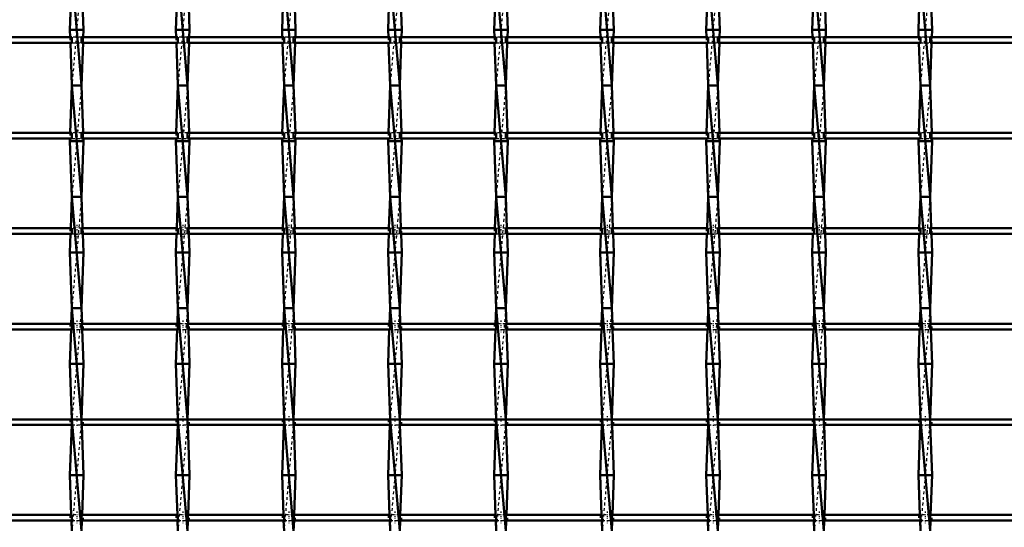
# Model space of a CAD drawing. Header units: millimetres. Extents: x -930 to 585, y -500 to 916.
# Tile 14 of 25: x -173 to 181, y -141 to 42. Entities that reach past the tile are written whole.
import ezdxf

# ---------------------------------------------------------------- set-up
doc = ezdxf.new("R2010")
doc.units = ezdxf.units.MM
doc.linetypes.add('Center', pattern=[1.5, 0.45, -0.5, 0.05, -0.5])
doc.linetypes.add('Dashed', pattern=[2, 1, -1])
for name, color, linetype, lineweight in [('2d ConnectionPoints', 7, 'Continuous', 50), ('AM_0', 7, 'Continuous', 50), ('AM_7', 7, 'Center', 25), ('AM_9', 6, 'Dashed', 25)]:
    doc.layers.add(name, color=color, linetype=linetype, lineweight=lineweight)

# ---------------------------------------------------------------- blocks, each defined once
blk = doc.blocks.new('13_857agc0b6nd892vsafomqtzrg________0_in_LSSP23034382111100100035010_4')
at = {"layer": 'AM_0'}
for p, q in [((-154.13, 58), (-154.85, 38)), ((-154.13, 58), (-150.67, 18)), ((-150.67, 58), (-149.95, 38)), ((-154.85, 38), (-154.75, 35.33)), ((-149.95, 38), (-154.85, 38)), ((-149.95, 38), (-150.05, 35.33)), ((-154.68, 33.33), (-154.13, 18)), ((-150.12, 33.33), (-150.67, 18)), ((-154.13, 18), (-154.74, 1)), ((-154.13, 18), (-150.67, -22)), ((-150.67, 18), (-154.13, 18)), ((-150.67, 18), (-150.06, 1)), ((-154.81, -1), (-154.85, -2)), ((-149.95, -2), (-154.85, -2)), ((-154.85, -2), (-154.13, -22)), ((-149.95, -2), (-150.67, -22)), ((-149.99, -1), (-149.95, -2)), ((-154.13, -22), (-154.54, -33.33)), ((-154.13, -22), (-150.67, -62)), ((-150.67, -22), (-154.13, -22)), ((-150.67, -22), (-150.26, -33.33)), ((-154.61, -35.33), (-154.85, -42)), ((-150.19, -35.33), (-149.95, -42)), ((-154.85, -42), (-154.13, -62)), ((-149.95, -42), (-154.85, -42)), ((-149.95, -42), (-150.67, -62)), ((-154.13, -62), (-154.34, -67.66)), ((-154.13, -62), (-150.67, -102)), ((-150.67, -62), (-154.13, -62)), ((-150.67, -62), (-150.46, -67.66)), ((-154.41, -69.66), (-154.85, -82)), ((-150.39, -69.66), (-149.95, -82)), ((-149.95, -82), (-154.85, -82)), ((-154.85, -82), (-154.13, -102)), ((-149.95, -82), (-150.67, -101.99)), ((-154.13, -102), (-150.67, -142)), ((-150.67, -102), (-154.13, -102)), ((-154.2, -103.99), (-154.85, -122)), ((-150.6, -103.99), (-149.95, -122)), ((-154.85, -122), (-154.34, -136.32)), ((-149.95, -122), (-154.85, -122)), ((-149.95, -122), (-150.46, -136.32)), ((-154.26, -138.32), (-154.13, -142)), ((-150.54, -138.32), (-150.67, -142))]:
    blk.add_line(p, q, dxfattribs=at)
at = {"layer": 'AM_9'}
for p, q in [((-150.67, 58), (-154.13, 18)), ((-154.75, 35.33), (-154.68, 33.33)), ((-150.05, 35.33), (-150.12, 33.33)), ((-150.67, 18), (-154.13, -22)), ((-154.74, 1), (-154.81, -1)), ((-150.06, 1), (-149.99, -1)), ((-150.67, -22), (-154.13, -62)), ((-154.54, -33.33), (-154.61, -35.33)), ((-150.26, -33.33), (-150.19, -35.33)), ((-150.67, -62), (-154.13, -102)), ((-154.34, -67.66), (-154.41, -69.66)), ((-150.46, -67.66), (-150.39, -69.66)), ((-154.13, -102), (-154.2, -103.99)), ((-150.67, -102), (-154.13, -142)), ((-150.67, -101.99), (-150.67, -102)), ((-150.67, -102), (-150.6, -103.99)), ((-154.34, -136.32), (-154.26, -138.32)), ((-150.46, -136.32), (-150.54, -138.32))]:
    blk.add_line(p, q, dxfattribs=at)
blk = doc.blocks.new('14_0fg84bdgc0c79ijuahu8h3j0r________0_in_LSSP23034382111100100035010_4')
at = {"layer": 'AM_0'}
for p, q in [((-116.03, 58), (-116.75, 38)), ((-116.03, 58), (-112.57, 18)), ((-112.57, 58), (-111.85, 38)), ((-116.75, 38), (-116.65, 35.33)), ((-111.85, 38), (-116.75, 38)), ((-111.85, 38), (-111.95, 35.33)), ((-116.58, 33.33), (-116.03, 18)), ((-112.02, 33.33), (-112.57, 18)), ((-116.03, 18), (-116.64, 1)), ((-116.03, 18), (-112.57, -22)), ((-112.57, 18), (-116.03, 18)), ((-112.57, 18), (-111.96, 1)), ((-116.71, -1), (-116.75, -2)), ((-111.85, -2), (-116.75, -2)), ((-116.75, -2), (-116.03, -22)), ((-111.85, -2), (-112.57, -22)), ((-111.89, -1), (-111.85, -2)), ((-116.03, -22), (-116.44, -33.33)), ((-116.03, -22), (-112.57, -62)), ((-112.57, -22), (-116.03, -22)), ((-112.57, -22), (-112.16, -33.33)), ((-116.51, -35.33), (-116.75, -42)), ((-112.09, -35.33), (-111.85, -42)), ((-116.75, -42), (-116.03, -62)), ((-111.85, -42), (-116.75, -42)), ((-111.85, -42), (-112.57, -62)), ((-116.03, -62), (-116.24, -67.66)), ((-116.03, -62), (-112.57, -102)), ((-112.57, -62), (-116.03, -62)), ((-112.57, -62), (-112.36, -67.66)), ((-116.31, -69.66), (-116.75, -82)), ((-112.29, -69.66), (-111.85, -82)), ((-111.85, -82), (-116.75, -82)), ((-116.75, -82), (-116.03, -102)), ((-111.85, -82), (-112.57, -101.99)), ((-116.03, -102), (-112.57, -142)), ((-112.57, -102), (-116.03, -102)), ((-116.1, -103.99), (-116.75, -122)), ((-112.5, -103.99), (-111.85, -122)), ((-111.85, -122), (-116.75, -122)), ((-116.75, -122), (-116.24, -136.32)), ((-111.85, -122), (-112.36, -136.32)), ((-116.16, -138.32), (-116.03, -142)), ((-112.44, -138.32), (-112.57, -142))]:
    blk.add_line(p, q, dxfattribs=at)
at = {"layer": 'AM_9'}
for p, q in [((-112.57, 58), (-116.03, 18)), ((-116.65, 35.33), (-116.58, 33.33)), ((-111.95, 35.33), (-112.02, 33.33)), ((-112.57, 18), (-116.03, -22)), ((-116.64, 1), (-116.71, -1)), ((-111.96, 1), (-111.89, -1)), ((-112.57, -22), (-116.03, -62)), ((-116.44, -33.33), (-116.51, -35.33)), ((-112.16, -33.33), (-112.09, -35.33)), ((-112.57, -62), (-116.03, -102)), ((-116.24, -67.66), (-116.31, -69.66)), ((-112.36, -67.66), (-112.29, -69.66)), ((-116.03, -102), (-116.1, -103.99)), ((-112.57, -102), (-116.03, -142)), ((-112.57, -101.99), (-112.57, -102)), ((-112.57, -102), (-112.5, -103.99)), ((-116.24, -136.32), (-116.16, -138.32)), ((-112.36, -136.32), (-112.44, -138.32))]:
    blk.add_line(p, q, dxfattribs=at)
blk = doc.blocks.new('15_kzcg2vv6zhe4bvednygcnb1pd________0_in_LSSP23034382111100100035010_4')
at = {"layer": 'AM_0'}
for p, q in [((-77.93, 58), (-78.65, 38)), ((-77.93, 58), (-74.47, 18)), ((-74.47, 58), (-73.75, 38)), ((-78.65, 38), (-78.55, 35.33)), ((-73.75, 38), (-78.65, 38)), ((-73.75, 38), (-73.85, 35.33)), ((-78.48, 33.33), (-77.93, 18)), ((-73.92, 33.33), (-74.47, 18)), ((-77.93, 18), (-78.54, 1)), ((-77.93, 18), (-74.47, -22)), ((-74.47, 18), (-77.93, 18)), ((-74.47, 18), (-73.86, 1)), ((-78.61, -1), (-78.65, -2)), ((-73.75, -2), (-78.65, -2)), ((-78.65, -2), (-77.93, -22)), ((-73.75, -2), (-74.47, -22)), ((-73.79, -1), (-73.75, -2)), ((-77.93, -22), (-78.34, -33.33)), ((-77.93, -22), (-74.47, -62)), ((-74.47, -22), (-77.93, -22)), ((-74.47, -22), (-74.06, -33.33)), ((-78.41, -35.33), (-78.65, -42)), ((-73.99, -35.33), (-73.75, -42)), ((-78.65, -42), (-77.93, -62)), ((-73.75, -42), (-78.65, -42)), ((-73.75, -42), (-74.47, -62)), ((-77.93, -62), (-78.14, -67.66)), ((-77.93, -62), (-74.47, -102)), ((-74.47, -62), (-77.93, -62)), ((-74.47, -62), (-74.26, -67.66)), ((-78.21, -69.66), (-78.65, -82)), ((-74.19, -69.66), (-73.75, -82)), ((-73.75, -82), (-78.65, -82)), ((-78.65, -82), (-77.93, -102)), ((-73.75, -82), (-74.47, -101.99)), ((-77.93, -102), (-74.47, -142)), ((-74.47, -102), (-77.93, -102)), ((-78, -103.99), (-78.65, -122)), ((-74.4, -103.99), (-73.75, -122)), ((-78.65, -122), (-78.14, -136.32)), ((-73.75, -122), (-78.65, -122)), ((-73.75, -122), (-74.26, -136.32)), ((-78.06, -138.32), (-77.93, -142)), ((-74.34, -138.32), (-74.47, -142))]:
    blk.add_line(p, q, dxfattribs=at)
at = {"layer": 'AM_9'}
for p, q in [((-74.47, 58), (-77.93, 18)), ((-78.55, 35.33), (-78.48, 33.33)), ((-73.85, 35.33), (-73.92, 33.33)), ((-74.47, 18), (-77.93, -22)), ((-78.54, 1), (-78.61, -1)), ((-73.86, 1), (-73.79, -1)), ((-74.47, -22), (-77.93, -62)), ((-78.34, -33.33), (-78.41, -35.33)), ((-74.06, -33.33), (-73.99, -35.33)), ((-74.47, -62), (-77.93, -102)), ((-78.14, -67.66), (-78.21, -69.66)), ((-74.26, -67.66), (-74.19, -69.66)), ((-77.93, -102), (-78, -103.99)), ((-74.47, -102), (-77.93, -142)), ((-74.47, -101.99), (-74.47, -102)), ((-74.47, -102), (-74.4, -103.99)), ((-78.14, -136.32), (-78.06, -138.32)), ((-74.26, -136.32), (-74.34, -138.32))]:
    blk.add_line(p, q, dxfattribs=at)
blk = doc.blocks.new('16_ru0retgwefgfa69qtv8vj6gcc________0_in_LSSP23034382111100100035010_4')
at = {"layer": 'AM_0'}
for p, q in [((-39.83, 58), (-40.55, 38)), ((-39.83, 58), (-36.37, 18)), ((-36.37, 58), (-35.65, 38)), ((-40.55, 38), (-40.45, 35.33)), ((-35.65, 38), (-40.55, 38)), ((-35.65, 38), (-35.75, 35.33)), ((-40.38, 33.33), (-39.83, 18)), ((-35.82, 33.33), (-36.37, 18)), ((-39.83, 18), (-40.44, 1)), ((-39.83, 18), (-36.37, -22)), ((-36.37, 18), (-39.83, 18)), ((-36.37, 18), (-35.76, 1)), ((-40.51, -1), (-40.55, -2)), ((-35.65, -2), (-40.55, -2)), ((-40.55, -2), (-39.83, -22)), ((-35.65, -2), (-36.37, -22)), ((-35.69, -1), (-35.65, -2)), ((-39.83, -22), (-40.24, -33.33)), ((-39.83, -22), (-36.37, -62)), ((-36.37, -22), (-39.83, -22)), ((-36.37, -22), (-35.96, -33.33)), ((-40.31, -35.33), (-40.55, -42)), ((-35.89, -35.33), (-35.65, -42)), ((-40.55, -42), (-39.83, -62)), ((-35.65, -42), (-40.55, -42)), ((-35.65, -42), (-36.37, -62)), ((-39.83, -62), (-40.04, -67.66)), ((-39.83, -62), (-36.37, -102)), ((-36.37, -62), (-39.83, -62)), ((-36.37, -62), (-36.16, -67.66)), ((-40.11, -69.66), (-40.55, -82)), ((-36.09, -69.66), (-35.65, -82)), ((-35.65, -82), (-40.55, -82)), ((-40.55, -82), (-39.83, -102)), ((-35.65, -82), (-36.37, -101.99)), ((-39.83, -102), (-36.37, -142)), ((-36.37, -102), (-39.83, -102)), ((-39.9, -103.99), (-40.55, -122)), ((-36.3, -103.99), (-35.65, -122)), ((-40.55, -122), (-40.04, -136.32)), ((-35.65, -122), (-40.55, -122)), ((-35.65, -122), (-36.16, -136.32)), ((-39.96, -138.32), (-39.83, -142)), ((-36.24, -138.32), (-36.37, -142))]:
    blk.add_line(p, q, dxfattribs=at)
at = {"layer": 'AM_9'}
for p, q in [((-36.37, 58), (-39.83, 18)), ((-40.45, 35.33), (-40.38, 33.33)), ((-35.75, 35.33), (-35.82, 33.33)), ((-36.37, 18), (-39.83, -22)), ((-40.44, 1), (-40.51, -1)), ((-35.76, 1), (-35.69, -1)), ((-36.37, -22), (-39.83, -62)), ((-40.24, -33.33), (-40.31, -35.33)), ((-35.96, -33.33), (-35.89, -35.33)), ((-36.37, -62), (-39.83, -102)), ((-40.04, -67.66), (-40.11, -69.66)), ((-36.16, -67.66), (-36.09, -69.66)), ((-39.83, -102), (-39.9, -103.99)), ((-36.37, -102), (-39.83, -142)), ((-36.37, -101.99), (-36.37, -102)), ((-36.37, -102), (-36.3, -103.99)), ((-40.04, -136.32), (-39.96, -138.32)), ((-36.16, -136.32), (-36.24, -138.32))]:
    blk.add_line(p, q, dxfattribs=at)
blk = doc.blocks.new('17_y8klgpx02dx07iu63g2os184g________0_in_LSSP23034382111100100035010_4')
at = {"layer": 'AM_0'}
for p, q in [((-1.73, 58), (-2.45, 38)), ((-1.73, 58), (1.73, 18)), ((1.73, 58), (2.45, 38)), ((2.45, 38), (-2.45, 38)), ((-2.45, 38), (-2.35, 35.33)), ((2.45, 38), (2.35, 35.33)), ((-2.28, 33.33), (-1.73, 18)), ((2.28, 33.33), (1.73, 18)), ((-1.73, 18), (-2.34, 1)), ((-1.73, 18), (1.73, -22)), ((1.73, 18), (-1.73, 18)), ((1.73, 18), (2.34, 1)), ((-2.41, -1), (-2.45, -2)), ((2.45, -2), (-2.45, -2)), ((-2.45, -2), (-1.73, -22)), ((2.45, -2), (1.73, -22)), ((2.41, -1), (2.45, -2)), ((-1.73, -22), (-2.14, -33.33)), ((-1.73, -22), (1.73, -62)), ((1.73, -22), (-1.73, -22)), ((1.73, -22), (2.14, -33.33)), ((-2.21, -35.33), (-2.45, -42)), ((2.21, -35.33), (2.45, -42)), ((-2.45, -42), (-1.73, -62)), ((2.45, -42), (-2.45, -42)), ((2.45, -42), (1.73, -62)), ((-1.73, -62), (-1.94, -67.66)), ((-1.73, -62), (1.73, -102)), ((1.73, -62), (-1.73, -62)), ((1.73, -62), (1.94, -67.66)), ((-2.01, -69.66), (-2.45, -82)), ((2.01, -69.66), (2.45, -82)), ((-2.45, -82), (-1.73, -102)), ((2.45, -82), (-2.45, -82)), ((2.45, -82), (1.73, -101.99)), ((1.73, -102), (-1.73, -102)), ((-1.73, -102), (1.73, -142)), ((-1.8, -103.99), (-2.45, -122)), ((1.8, -103.99), (2.45, -122)), ((-2.45, -122), (-1.94, -136.32)), ((2.45, -122), (-2.45, -122)), ((2.45, -122), (1.94, -136.32)), ((-1.86, -138.32), (-1.73, -142)), ((1.86, -138.32), (1.73, -142))]:
    blk.add_line(p, q, dxfattribs=at)
at = {"layer": 'AM_9'}
for p, q in [((1.73, 58), (-1.73, 18)), ((-2.35, 35.33), (-2.28, 33.33)), ((2.35, 35.33), (2.28, 33.33)), ((1.73, 18), (-1.73, -22)), ((-2.34, 1), (-2.41, -1)), ((2.34, 1), (2.41, -1)), ((1.73, -22), (-1.73, -62)), ((-2.14, -33.33), (-2.21, -35.33)), ((2.14, -33.33), (2.21, -35.33)), ((1.73, -62), (-1.73, -102)), ((-1.94, -67.66), (-2.01, -69.66)), ((1.94, -67.66), (2.01, -69.66)), ((-1.73, -102), (-1.8, -103.99)), ((1.73, -102), (-1.73, -142)), ((1.73, -101.99), (1.73, -102)), ((1.73, -102), (1.8, -103.99)), ((-1.94, -136.32), (-1.86, -138.32)), ((1.94, -136.32), (1.86, -138.32))]:
    blk.add_line(p, q, dxfattribs=at)
blk = doc.blocks.new('18_2ypgmlldtijkns3q4vn2z7ztd________0_in_LSSP23034382111100100035010_4')
at = {"layer": 'AM_0'}
for p, q in [((36.37, 58), (35.65, 38)), ((36.37, 58), (39.83, 18)), ((39.83, 58), (40.55, 38)), ((35.65, 38), (35.75, 35.33)), ((40.55, 38), (35.65, 38)), ((40.55, 38), (40.45, 35.33)), ((35.82, 33.33), (36.37, 18)), ((40.38, 33.33), (39.83, 18)), ((36.37, 18), (35.76, 1)), ((36.37, 18), (39.83, -22)), ((39.83, 18), (36.37, 18)), ((39.83, 18), (40.44, 1)), ((35.69, -1), (35.65, -2)), ((40.55, -2), (35.65, -2)), ((35.65, -2), (36.37, -22)), ((40.55, -2), (39.83, -22)), ((40.51, -1), (40.55, -2)), ((36.37, -22), (35.96, -33.33)), ((39.83, -22), (36.37, -22)), ((36.37, -22), (39.83, -62)), ((39.83, -22), (40.24, -33.33)), ((35.89, -35.33), (35.65, -42)), ((40.31, -35.33), (40.55, -42)), ((40.55, -42), (35.65, -42)), ((35.65, -42), (36.37, -62)), ((40.55, -42), (39.83, -62)), ((36.37, -62), (36.16, -67.66)), ((36.37, -62), (39.83, -102)), ((39.83, -62), (36.37, -62)), ((39.83, -62), (40.04, -67.66)), ((36.09, -69.66), (35.65, -82)), ((40.11, -69.66), (40.55, -82)), ((35.65, -82), (36.37, -102)), ((40.55, -82), (35.65, -82)), ((40.55, -82), (39.83, -101.99)), ((39.83, -102), (36.37, -102)), ((36.37, -102), (39.83, -142)), ((36.3, -103.99), (35.65, -122)), ((39.9, -103.99), (40.55, -122)), ((35.65, -122), (36.16, -136.32)), ((40.55, -122), (35.65, -122)), ((40.55, -122), (40.04, -136.32)), ((36.24, -138.32), (36.37, -142)), ((39.96, -138.32), (39.83, -142))]:
    blk.add_line(p, q, dxfattribs=at)
at = {"layer": 'AM_9'}
for p, q in [((39.83, 58), (36.37, 18)), ((35.75, 35.33), (35.82, 33.33)), ((40.45, 35.33), (40.38, 33.33)), ((39.83, 18), (36.37, -22)), ((35.76, 1), (35.69, -1)), ((40.44, 1), (40.51, -1)), ((39.83, -22), (36.37, -62)), ((35.96, -33.33), (35.89, -35.33)), ((40.24, -33.33), (40.31, -35.33)), ((39.83, -62), (36.37, -102)), ((36.16, -67.66), (36.09, -69.66)), ((40.04, -67.66), (40.11, -69.66)), ((36.37, -102), (36.3, -103.99)), ((39.83, -102), (36.37, -142)), ((39.83, -101.99), (39.83, -102)), ((39.83, -102), (39.9, -103.99)), ((36.16, -136.32), (36.24, -138.32)), ((40.04, -136.32), (39.96, -138.32))]:
    blk.add_line(p, q, dxfattribs=at)
blk = doc.blocks.new('19_yfbwca1wkk5qck04qfk0vvu6i________0_in_LSSP23034382111100100035010_4')
at = {"layer": 'AM_0'}
for p, q in [((74.47, 58), (73.75, 38)), ((74.47, 58), (77.93, 18)), ((77.93, 58), (78.65, 38)), ((73.75, 38), (73.85, 35.33)), ((78.65, 38), (73.75, 38)), ((78.65, 38), (78.55, 35.33)), ((73.92, 33.33), (74.47, 18)), ((78.48, 33.33), (77.93, 18)), ((74.47, 18), (73.86, 1)), ((74.47, 18), (77.93, -22)), ((77.93, 18), (74.47, 18)), ((77.93, 18), (78.54, 1)), ((73.79, -1), (73.75, -2)), ((78.65, -2), (73.75, -2)), ((73.75, -2), (74.47, -22)), ((78.65, -2), (77.93, -22)), ((78.61, -1), (78.65, -2)), ((74.47, -22), (74.06, -33.33)), ((77.93, -22), (74.47, -22)), ((74.47, -22), (77.93, -62)), ((77.93, -22), (78.34, -33.33)), ((73.99, -35.33), (73.75, -42)), ((78.41, -35.33), (78.65, -42)), ((78.65, -42), (73.75, -42)), ((73.75, -42), (74.47, -62)), ((78.65, -42), (77.93, -62)), ((74.47, -62), (74.26, -67.66)), ((74.47, -62), (77.93, -102)), ((77.93, -62), (74.47, -62)), ((77.93, -62), (78.14, -67.66)), ((74.19, -69.66), (73.75, -82)), ((78.21, -69.66), (78.65, -82)), ((78.65, -82), (73.75, -82)), ((73.75, -82), (74.47, -102)), ((78.65, -82), (77.93, -101.99)), ((74.47, -102), (77.93, -142)), ((77.93, -102), (74.47, -102)), ((74.4, -103.99), (73.75, -122)), ((78, -103.99), (78.65, -122)), ((73.75, -122), (74.26, -136.32)), ((78.65, -122), (73.75, -122)), ((78.65, -122), (78.14, -136.32)), ((74.34, -138.32), (74.47, -142)), ((78.06, -138.32), (77.93, -142))]:
    blk.add_line(p, q, dxfattribs=at)
at = {"layer": 'AM_9'}
for p, q in [((77.93, 58), (74.47, 18)), ((73.85, 35.33), (73.92, 33.33)), ((78.55, 35.33), (78.48, 33.33)), ((77.93, 18), (74.47, -22)), ((73.86, 1), (73.79, -1)), ((78.54, 1), (78.61, -1)), ((77.93, -22), (74.47, -62)), ((74.06, -33.33), (73.99, -35.33)), ((78.34, -33.33), (78.41, -35.33)), ((77.93, -62), (74.47, -102)), ((74.26, -67.66), (74.19, -69.66)), ((78.14, -67.66), (78.21, -69.66)), ((74.47, -102), (74.4, -103.99)), ((77.93, -102), (74.47, -142)), ((77.93, -101.99), (77.93, -102)), ((77.93, -102), (78, -103.99)), ((74.26, -136.32), (74.34, -138.32)), ((78.14, -136.32), (78.06, -138.32))]:
    blk.add_line(p, q, dxfattribs=at)
blk = doc.blocks.new('20_ydg420c86v2fh1b92hn2n9zwo________0_in_LSSP23034382111100100035010_4')
at = {"layer": 'AM_0'}
for p, q in [((112.57, 58), (111.85, 38)), ((112.57, 58), (116.03, 18)), ((116.03, 58), (116.75, 38)), ((111.85, 38), (111.95, 35.33)), ((116.75, 38), (111.85, 38)), ((116.75, 38), (116.65, 35.33)), ((112.02, 33.33), (112.57, 18)), ((116.58, 33.33), (116.03, 18)), ((112.57, 18), (111.96, 1)), ((112.57, 18), (116.03, -22)), ((116.03, 18), (112.57, 18)), ((116.03, 18), (116.64, 1)), ((111.89, -1), (111.85, -2)), ((116.75, -2), (111.85, -2)), ((111.85, -2), (112.57, -22)), ((116.75, -2), (116.03, -22)), ((116.71, -1), (116.75, -2)), ((112.57, -22), (112.16, -33.33)), ((112.57, -22), (116.03, -62)), ((116.03, -22), (112.57, -22)), ((116.03, -22), (116.44, -33.33)), ((112.09, -35.33), (111.85, -42)), ((116.51, -35.33), (116.75, -42)), ((111.85, -42), (112.57, -62)), ((116.75, -42), (111.85, -42)), ((116.75, -42), (116.03, -62)), ((112.57, -62), (112.36, -67.66)), ((112.57, -62), (116.03, -102)), ((116.03, -62), (112.57, -62)), ((116.03, -62), (116.24, -67.66)), ((112.29, -69.66), (111.85, -82)), ((116.31, -69.66), (116.75, -82)), ((116.75, -82), (111.85, -82)), ((111.85, -82), (112.57, -102)), ((116.75, -82), (116.03, -101.99)), ((116.03, -102), (112.57, -102)), ((112.57, -102), (116.03, -142)), ((112.5, -103.99), (111.85, -122)), ((116.1, -103.99), (116.75, -122)), ((111.85, -122), (112.36, -136.32)), ((116.75, -122), (111.85, -122)), ((116.75, -122), (116.24, -136.32)), ((112.44, -138.32), (112.57, -142)), ((116.16, -138.32), (116.03, -142))]:
    blk.add_line(p, q, dxfattribs=at)
at = {"layer": 'AM_9'}
for p, q in [((116.03, 58), (112.57, 18)), ((111.95, 35.33), (112.02, 33.33)), ((116.65, 35.33), (116.58, 33.33)), ((116.03, 18), (112.57, -22)), ((111.96, 1), (111.89, -1)), ((116.64, 1), (116.71, -1)), ((116.03, -22), (112.57, -62)), ((112.16, -33.33), (112.09, -35.33)), ((116.44, -33.33), (116.51, -35.33)), ((116.03, -62), (112.57, -102)), ((112.36, -67.66), (112.29, -69.66)), ((116.24, -67.66), (116.31, -69.66)), ((112.57, -102), (112.5, -103.99)), ((116.03, -102), (112.57, -142)), ((116.03, -101.99), (116.03, -102)), ((116.03, -102), (116.1, -103.99)), ((112.36, -136.32), (112.44, -138.32)), ((116.24, -136.32), (116.16, -138.32))]:
    blk.add_line(p, q, dxfattribs=at)
blk = doc.blocks.new('21_8ge56k94yb9tw965pll78z73f________0_in_LSSP23034382111100100035010_4')
at = {"layer": 'AM_0'}
for p, q in [((150.67, 58), (149.95, 38)), ((150.67, 58), (154.13, 18)), ((154.13, 58), (154.85, 38)), ((149.95, 38), (150.05, 35.33)), ((154.85, 38), (149.95, 38)), ((154.85, 38), (154.75, 35.33)), ((150.12, 33.33), (150.67, 18)), ((154.68, 33.33), (154.13, 18)), ((150.67, 18), (150.06, 1)), ((150.67, 18), (154.13, -22)), ((154.13, 18), (150.67, 18)), ((154.13, 18), (154.74, 1)), ((149.99, -1), (149.95, -2)), ((154.85, -2), (149.95, -2)), ((149.95, -2), (150.67, -22)), ((154.85, -2), (154.13, -22)), ((154.81, -1), (154.85, -2)), ((150.67, -22), (150.26, -33.33)), ((150.67, -22), (154.13, -62)), ((154.13, -22), (150.67, -22)), ((154.13, -22), (154.54, -33.33)), ((150.19, -35.33), (149.95, -42)), ((154.61, -35.33), (154.85, -42)), ((149.95, -42), (150.67, -62)), ((154.85, -42), (149.95, -42)), ((154.85, -42), (154.13, -62)), ((150.67, -62), (150.46, -67.66)), ((150.67, -62), (154.13, -102)), ((154.13, -62), (150.67, -62)), ((154.13, -62), (154.34, -67.66)), ((150.39, -69.66), (149.95, -82)), ((154.41, -69.66), (154.85, -82)), ((149.95, -82), (150.67, -102)), ((154.85, -82), (149.95, -82)), ((154.85, -82), (154.13, -101.99)), ((154.13, -102), (150.67, -102)), ((150.67, -102), (154.13, -142)), ((150.6, -103.99), (149.95, -122)), ((154.2, -103.99), (154.85, -122)), ((149.95, -122), (150.46, -136.32)), ((154.85, -122), (149.95, -122)), ((154.85, -122), (154.34, -136.32)), ((150.54, -138.32), (150.67, -142)), ((154.26, -138.32), (154.13, -142))]:
    blk.add_line(p, q, dxfattribs=at)
at = {"layer": 'AM_9'}
for p, q in [((154.13, 58), (150.67, 18)), ((150.05, 35.33), (150.12, 33.33)), ((154.75, 35.33), (154.68, 33.33)), ((154.13, 18), (150.67, -22)), ((150.06, 1), (149.99, -1)), ((154.74, 1), (154.81, -1)), ((154.13, -22), (150.67, -62)), ((150.26, -33.33), (150.19, -35.33)), ((154.54, -33.33), (154.61, -35.33)), ((154.13, -62), (150.67, -102)), ((150.46, -67.66), (150.39, -69.66)), ((154.34, -67.66), (154.41, -69.66)), ((150.67, -102), (150.6, -103.99)), ((154.13, -102), (150.67, -142)), ((154.13, -101.99), (154.13, -102)), ((154.13, -102), (154.2, -103.99)), ((150.46, -136.32), (150.54, -138.32)), ((154.34, -136.32), (154.26, -138.32))]:
    blk.add_line(p, q, dxfattribs=at)
blk = doc.blocks.new('43_vrcyg9bslajwyf03i8xnyua2b________0_in_LSSP23034382111100100035010_4')
at = {"layer": 'AM_0'}
for p, q in [((-154.13, -136.32), (-188.77, -136.32)), ((-154.13, -136.32), (-154.13, -138.32)), ((-116.03, -136.32), (-150.67, -136.32)), ((-150.67, -138.32), (-150.67, -136.32)), ((-116.03, -136.32), (-116.03, -138.32)), ((-112.57, -138.32), (-112.57, -136.32)), ((-77.93, -136.32), (-112.57, -136.32)), ((-77.93, -136.32), (-77.93, -138.32)), ((-74.47, -138.32), (-74.47, -136.32)), ((-39.83, -136.32), (-74.47, -136.32)), ((-39.83, -136.32), (-39.83, -138.32)), ((-36.37, -138.32), (-36.37, -136.32)), ((-1.73, -136.32), (-36.37, -136.32)), ((-1.73, -136.32), (-1.73, -138.32)), ((1.73, -138.32), (1.73, -136.32)), ((36.37, -136.32), (1.73, -136.32)), ((36.37, -136.32), (36.37, -138.32)), ((39.83, -138.32), (39.83, -136.32)), ((74.47, -136.32), (39.83, -136.32)), ((74.47, -136.32), (74.47, -138.32)), ((77.93, -138.32), (77.93, -136.32)), ((112.57, -136.32), (77.93, -136.32)), ((112.57, -136.32), (112.57, -138.32)), ((116.03, -138.32), (116.03, -136.32)), ((150.67, -136.32), (116.03, -136.32)), ((150.67, -136.32), (150.67, -138.32)), ((188.77, -136.32), (154.13, -136.32)), ((154.13, -138.32), (154.13, -136.32)), ((-154.13, -138.32), (-188.77, -138.32)), ((-116.03, -138.32), (-150.67, -138.32)), ((-77.93, -138.32), (-112.57, -138.32)), ((-39.83, -138.32), (-74.47, -138.32)), ((-1.73, -138.32), (-36.37, -138.32)), ((36.37, -138.32), (1.73, -138.32)), ((74.47, -138.32), (39.83, -138.32)), ((112.57, -138.32), (77.93, -138.32)), ((150.67, -138.32), (116.03, -138.32)), ((188.77, -138.32), (154.13, -138.32))]:
    blk.add_line(p, q, dxfattribs=at)
at = {"layer": 'AM_7'}
for p, q in [((-152.4, -135.12), (-152.4, -139.52)), ((-114.3, -135.12), (-114.3, -139.52)), ((-76.2, -135.12), (-76.2, -139.52)), ((-38.1, -135.12), (-38.1, -139.52)), ((0, -135.12), (0, -139.52)), ((38.1, -135.12), (38.1, -139.52)), ((76.2, -135.12), (76.2, -139.52)), ((114.3, -135.12), (114.3, -139.52)), ((152.4, -135.12), (152.4, -139.52))]:
    blk.add_line(p, q, dxfattribs=at)
at = {"layer": 'AM_9'}
for p, q in [((-154.85, -136.32), (-154.85, -138.32)), ((-150.67, -136.32), (-154.13, -136.32)), ((-149.95, -138.32), (-149.95, -136.32)), ((-116.75, -136.32), (-116.75, -138.32)), ((-112.57, -136.32), (-116.03, -136.32)), ((-111.85, -138.32), (-111.85, -136.32)), ((-78.65, -136.32), (-78.65, -138.32)), ((-74.47, -136.32), (-77.93, -136.32)), ((-73.75, -138.32), (-73.75, -136.32)), ((-40.55, -136.32), (-40.55, -138.32)), ((-36.37, -136.32), (-39.83, -136.32)), ((-35.65, -138.32), (-35.65, -136.32)), ((-2.45, -136.32), (-2.45, -138.32)), ((1.73, -136.32), (-1.73, -136.32)), ((2.45, -138.32), (2.45, -136.32)), ((35.65, -136.32), (35.65, -138.32)), ((39.83, -136.32), (36.37, -136.32)), ((40.55, -138.32), (40.55, -136.32)), ((73.75, -136.32), (73.75, -138.32)), ((77.93, -136.32), (74.47, -136.32)), ((78.65, -138.32), (78.65, -136.32)), ((111.85, -136.32), (111.85, -138.32)), ((116.03, -136.32), (112.57, -136.32)), ((116.75, -138.32), (116.75, -136.32)), ((149.95, -136.32), (149.95, -138.32)), ((154.13, -136.32), (150.67, -136.32)), ((154.85, -138.32), (154.85, -136.32)), ((-154.13, -138.32), (-150.67, -138.32)), ((-116.03, -138.32), (-112.57, -138.32)), ((-77.93, -138.32), (-74.47, -138.32)), ((-39.83, -138.32), (-36.37, -138.32)), ((-1.73, -138.32), (1.73, -138.32)), ((36.37, -138.32), (39.83, -138.32)), ((74.47, -138.32), (77.93, -138.32)), ((112.57, -138.32), (116.03, -138.32)), ((150.67, -138.32), (154.13, -138.32))]:
    blk.add_line(p, q, dxfattribs=at)
blk = doc.blocks.new('44_6xg3vymbbwhhn7lkuyywvbj2z________0_in_LSSP23034382111100100035010_4')
at = {"layer": 'AM_0'}
for p, q in [((-154.13, -101.99), (-188.77, -101.99)), ((-154.13, -101.99), (-154.13, -103.99)), ((-116.03, -101.99), (-150.67, -101.99)), ((-150.67, -103.99), (-150.67, -101.99)), ((-116.03, -101.99), (-116.03, -103.99)), ((-112.57, -103.99), (-112.57, -101.99)), ((-77.93, -101.99), (-112.57, -101.99)), ((-77.93, -101.99), (-77.93, -103.99)), ((-74.47, -103.99), (-74.47, -101.99)), ((-39.83, -101.99), (-74.47, -101.99)), ((-39.83, -101.99), (-39.83, -103.99)), ((-36.37, -103.99), (-36.37, -101.99)), ((-1.73, -101.99), (-36.37, -101.99)), ((-1.73, -101.99), (-1.73, -103.99)), ((1.73, -103.99), (1.73, -101.99)), ((36.37, -101.99), (1.73, -101.99)), ((36.37, -101.99), (36.37, -103.99)), ((39.83, -103.99), (39.83, -101.99)), ((74.47, -101.99), (39.83, -101.99)), ((74.47, -101.99), (74.47, -103.99)), ((77.93, -103.99), (77.93, -101.99)), ((112.57, -101.99), (77.93, -101.99)), ((112.57, -101.99), (112.57, -103.99)), ((116.03, -103.99), (116.03, -101.99)), ((150.67, -101.99), (116.03, -101.99)), ((150.67, -101.99), (150.67, -103.99)), ((188.77, -101.99), (154.13, -101.99)), ((154.13, -103.99), (154.13, -101.99)), ((-154.13, -103.99), (-188.77, -103.99)), ((-116.03, -103.99), (-150.67, -103.99)), ((-77.93, -103.99), (-112.57, -103.99)), ((-39.83, -103.99), (-74.47, -103.99)), ((-1.73, -103.99), (-36.37, -103.99)), ((36.37, -103.99), (1.73, -103.99)), ((74.47, -103.99), (39.83, -103.99)), ((112.57, -103.99), (77.93, -103.99)), ((150.67, -103.99), (116.03, -103.99)), ((188.77, -103.99), (154.13, -103.99))]:
    blk.add_line(p, q, dxfattribs=at)
at = {"layer": 'AM_7'}
for p, q in [((-152.4, -100.79), (-152.4, -105.19)), ((-114.3, -100.79), (-114.3, -105.19)), ((-76.2, -100.79), (-76.2, -105.19)), ((-38.1, -100.79), (-38.1, -105.19)), ((0, -100.79), (0, -105.19)), ((38.1, -100.79), (38.1, -105.19)), ((76.2, -100.79), (76.2, -105.19)), ((114.3, -100.79), (114.3, -105.19)), ((152.4, -100.79), (152.4, -105.19))]:
    blk.add_line(p, q, dxfattribs=at)
at = {"layer": 'AM_9'}
for p, q in [((-154.85, -101.99), (-154.85, -103.99)), ((-150.67, -101.99), (-154.13, -101.99)), ((-149.95, -103.99), (-149.95, -101.99)), ((-116.75, -101.99), (-116.75, -103.99)), ((-112.57, -101.99), (-116.03, -101.99)), ((-111.85, -103.99), (-111.85, -101.99)), ((-78.65, -101.99), (-78.65, -103.99)), ((-74.47, -101.99), (-77.93, -101.99)), ((-73.75, -103.99), (-73.75, -101.99)), ((-40.55, -101.99), (-40.55, -103.99)), ((-36.37, -101.99), (-39.83, -101.99)), ((-35.65, -103.99), (-35.65, -101.99)), ((-2.45, -101.99), (-2.45, -103.99)), ((1.73, -101.99), (-1.73, -101.99)), ((2.45, -103.99), (2.45, -101.99)), ((35.65, -101.99), (35.65, -103.99)), ((39.83, -101.99), (36.37, -101.99)), ((40.55, -103.99), (40.55, -101.99)), ((73.75, -101.99), (73.75, -103.99)), ((77.93, -101.99), (74.47, -101.99)), ((78.65, -103.99), (78.65, -101.99)), ((111.85, -101.99), (111.85, -103.99)), ((116.03, -101.99), (112.57, -101.99)), ((116.75, -103.99), (116.75, -101.99)), ((149.95, -101.99), (149.95, -103.99)), ((154.13, -101.99), (150.67, -101.99)), ((154.85, -103.99), (154.85, -101.99)), ((-154.13, -103.99), (-150.67, -103.99)), ((-116.03, -103.99), (-112.57, -103.99)), ((-77.93, -103.99), (-74.47, -103.99)), ((-39.83, -103.99), (-36.37, -103.99)), ((-1.73, -103.99), (1.73, -103.99)), ((36.37, -103.99), (39.83, -103.99)), ((74.47, -103.99), (77.93, -103.99)), ((112.57, -103.99), (116.03, -103.99)), ((150.67, -103.99), (154.13, -103.99))]:
    blk.add_line(p, q, dxfattribs=at)
blk = doc.blocks.new('45_gqa2sqvwrjbqke4ag1dnidikv________0_in_LSSP23034382111100100035010_4')
at = {"layer": 'AM_0'}
for p, q in [((-154.13, -67.66), (-188.77, -67.66)), ((-154.13, -69.66), (-188.77, -69.66)), ((-154.13, -67.66), (-154.13, -69.66)), ((-150.67, -69.66), (-150.67, -67.66)), ((-116.03, -67.66), (-150.67, -67.66)), ((-116.03, -69.66), (-150.67, -69.66)), ((-116.03, -67.66), (-116.03, -69.66)), ((-112.57, -69.66), (-112.57, -67.66)), ((-77.93, -67.66), (-112.57, -67.66)), ((-77.93, -69.66), (-112.57, -69.66)), ((-77.93, -67.66), (-77.93, -69.66)), ((-74.47, -69.66), (-74.47, -67.66)), ((-39.83, -67.66), (-74.47, -67.66)), ((-39.83, -69.66), (-74.47, -69.66)), ((-39.83, -67.66), (-39.83, -69.66)), ((-36.37, -69.66), (-36.37, -67.66)), ((-1.73, -67.66), (-36.37, -67.66)), ((-1.73, -69.66), (-36.37, -69.66)), ((-1.73, -67.66), (-1.73, -69.66)), ((1.73, -69.66), (1.73, -67.66)), ((36.37, -67.66), (1.73, -67.66)), ((36.37, -69.66), (1.73, -69.66)), ((36.37, -67.66), (36.37, -69.66)), ((39.83, -69.66), (39.83, -67.66)), ((74.47, -67.66), (39.83, -67.66)), ((74.47, -69.66), (39.83, -69.66)), ((74.47, -67.66), (74.47, -69.66)), ((77.93, -69.66), (77.93, -67.66)), ((112.57, -67.66), (77.93, -67.66)), ((112.57, -69.66), (77.93, -69.66)), ((112.57, -67.66), (112.57, -69.66)), ((116.03, -69.66), (116.03, -67.66)), ((150.67, -67.66), (116.03, -67.66)), ((150.67, -69.66), (116.03, -69.66)), ((150.67, -67.66), (150.67, -69.66)), ((188.77, -67.66), (154.13, -67.66)), ((154.13, -69.66), (154.13, -67.66)), ((188.77, -69.66), (154.13, -69.66))]:
    blk.add_line(p, q, dxfattribs=at)
at = {"layer": 'AM_7'}
for p, q in [((-152.4, -66.46), (-152.4, -70.86)), ((-114.3, -66.46), (-114.3, -70.86)), ((-76.2, -66.46), (-76.2, -70.86)), ((-38.1, -66.46), (-38.1, -70.86)), ((0, -66.46), (0, -70.86)), ((38.1, -66.46), (38.1, -70.86)), ((76.2, -66.46), (76.2, -70.86)), ((114.3, -66.46), (114.3, -70.86)), ((152.4, -66.46), (152.4, -70.86))]:
    blk.add_line(p, q, dxfattribs=at)
at = {"layer": 'AM_9'}
for p, q in [((-154.85, -67.66), (-154.85, -69.66)), ((-150.67, -67.66), (-154.13, -67.66)), ((-154.13, -69.66), (-150.67, -69.66)), ((-149.95, -69.66), (-149.95, -67.66)), ((-116.75, -67.66), (-116.75, -69.66)), ((-112.57, -67.66), (-116.03, -67.66)), ((-116.03, -69.66), (-112.57, -69.66)), ((-111.85, -69.66), (-111.85, -67.66)), ((-78.65, -67.66), (-78.65, -69.66)), ((-74.47, -67.66), (-77.93, -67.66)), ((-77.93, -69.66), (-74.47, -69.66)), ((-73.75, -69.66), (-73.75, -67.66)), ((-40.55, -67.66), (-40.55, -69.66)), ((-36.37, -67.66), (-39.83, -67.66)), ((-39.83, -69.66), (-36.37, -69.66)), ((-35.65, -69.66), (-35.65, -67.66)), ((-2.45, -67.66), (-2.45, -69.66)), ((1.73, -67.66), (-1.73, -67.66)), ((-1.73, -69.66), (1.73, -69.66)), ((2.45, -69.66), (2.45, -67.66)), ((35.65, -67.66), (35.65, -69.66)), ((39.83, -67.66), (36.37, -67.66)), ((36.37, -69.66), (39.83, -69.66)), ((40.55, -69.66), (40.55, -67.66)), ((73.75, -67.66), (73.75, -69.66)), ((77.93, -67.66), (74.47, -67.66)), ((74.47, -69.66), (77.93, -69.66)), ((78.65, -69.66), (78.65, -67.66)), ((111.85, -67.66), (111.85, -69.66)), ((116.03, -67.66), (112.57, -67.66)), ((112.57, -69.66), (116.03, -69.66)), ((116.75, -69.66), (116.75, -67.66)), ((149.95, -67.66), (149.95, -69.66)), ((154.13, -67.66), (150.67, -67.66)), ((150.67, -69.66), (154.13, -69.66)), ((154.85, -69.66), (154.85, -67.66))]:
    blk.add_line(p, q, dxfattribs=at)
blk = doc.blocks.new('46_eqhunttdy0wak6wbixqavparl________0_in_LSSP23034382111100100035010_4')
at = {"layer": 'AM_0'}
for p, q in [((-154.13, -33.33), (-188.77, -33.33)), ((-154.13, -35.33), (-188.77, -35.33)), ((-154.13, -33.33), (-154.13, -35.33)), ((-150.67, -35.33), (-150.67, -33.33)), ((-116.03, -33.33), (-150.67, -33.33)), ((-116.03, -35.33), (-150.67, -35.33)), ((-116.03, -33.33), (-116.03, -35.33)), ((-112.57, -35.33), (-112.57, -33.33)), ((-77.93, -33.33), (-112.57, -33.33)), ((-77.93, -35.33), (-112.57, -35.33)), ((-77.93, -33.33), (-77.93, -35.33)), ((-74.47, -35.33), (-74.47, -33.33)), ((-39.83, -33.33), (-74.47, -33.33)), ((-39.83, -35.33), (-74.47, -35.33)), ((-39.83, -33.33), (-39.83, -35.33)), ((-36.37, -35.33), (-36.37, -33.33)), ((-1.73, -33.33), (-36.37, -33.33)), ((-1.73, -35.33), (-36.37, -35.33)), ((-1.73, -33.33), (-1.73, -35.33)), ((1.73, -35.33), (1.73, -33.33)), ((36.37, -33.33), (1.73, -33.33)), ((36.37, -35.33), (1.73, -35.33)), ((36.37, -33.33), (36.37, -35.33)), ((39.83, -35.33), (39.83, -33.33)), ((74.47, -33.33), (39.83, -33.33)), ((74.47, -35.33), (39.83, -35.33)), ((74.47, -33.33), (74.47, -35.33)), ((77.93, -35.33), (77.93, -33.33)), ((112.57, -33.33), (77.93, -33.33)), ((112.57, -35.33), (77.93, -35.33)), ((112.57, -33.33), (112.57, -35.33)), ((116.03, -35.33), (116.03, -33.33)), ((150.67, -33.33), (116.03, -33.33)), ((150.67, -35.33), (116.03, -35.33)), ((150.67, -33.33), (150.67, -35.33)), ((188.77, -33.33), (154.13, -33.33)), ((154.13, -35.33), (154.13, -33.33)), ((188.77, -35.33), (154.13, -35.33))]:
    blk.add_line(p, q, dxfattribs=at)
at = {"layer": 'AM_7'}
for p, q in [((-152.4, -32.13), (-152.4, -36.53)), ((-114.3, -32.13), (-114.3, -36.53)), ((-76.2, -32.13), (-76.2, -36.53)), ((-38.1, -32.13), (-38.1, -36.53)), ((0, -32.13), (0, -36.53)), ((38.1, -32.13), (38.1, -36.53)), ((76.2, -32.13), (76.2, -36.53)), ((114.3, -32.13), (114.3, -36.53)), ((152.4, -32.13), (152.4, -36.53))]:
    blk.add_line(p, q, dxfattribs=at)
at = {"layer": 'AM_9'}
for p, q in [((-154.85, -33.33), (-154.85, -35.33)), ((-150.67, -33.33), (-154.13, -33.33)), ((-154.13, -35.33), (-150.67, -35.33)), ((-149.95, -35.33), (-149.95, -33.33)), ((-116.75, -33.33), (-116.75, -35.33)), ((-112.57, -33.33), (-116.03, -33.33)), ((-116.03, -35.33), (-112.57, -35.33)), ((-111.85, -35.33), (-111.85, -33.33)), ((-78.65, -33.33), (-78.65, -35.33)), ((-74.47, -33.33), (-77.93, -33.33)), ((-77.93, -35.33), (-74.47, -35.33)), ((-73.75, -35.33), (-73.75, -33.33)), ((-40.55, -33.33), (-40.55, -35.33)), ((-36.37, -33.33), (-39.83, -33.33)), ((-39.83, -35.33), (-36.37, -35.33)), ((-35.65, -35.33), (-35.65, -33.33)), ((-2.45, -33.33), (-2.45, -35.33)), ((1.73, -33.33), (-1.73, -33.33)), ((-1.73, -35.33), (1.73, -35.33)), ((2.45, -35.33), (2.45, -33.33)), ((35.65, -33.33), (35.65, -35.33)), ((39.83, -33.33), (36.37, -33.33)), ((36.37, -35.33), (39.83, -35.33)), ((40.55, -35.33), (40.55, -33.33)), ((73.75, -33.33), (73.75, -35.33)), ((77.93, -33.33), (74.47, -33.33)), ((74.47, -35.33), (77.93, -35.33)), ((78.65, -35.33), (78.65, -33.33)), ((111.85, -33.33), (111.85, -35.33)), ((116.03, -33.33), (112.57, -33.33)), ((112.57, -35.33), (116.03, -35.33)), ((116.75, -35.33), (116.75, -33.33)), ((149.95, -33.33), (149.95, -35.33)), ((154.13, -33.33), (150.67, -33.33)), ((150.67, -35.33), (154.13, -35.33)), ((154.85, -35.33), (154.85, -33.33))]:
    blk.add_line(p, q, dxfattribs=at)
blk = doc.blocks.new('47_too1lcrrvk6k2e8ar2ytiot5h________0_in_LSSP23034382111100100035010_4')
at = {"layer": 'AM_0'}
for p, q in [((-154.13, 1), (-188.77, 1)), ((-154.13, 1), (-154.13, -1)), ((-150.67, -1), (-150.67, 1)), ((-116.03, 1), (-150.67, 1)), ((-116.03, 1), (-116.03, -1)), ((-112.57, -1), (-112.57, 1)), ((-77.93, 1), (-112.57, 1)), ((-77.93, 1), (-77.93, -1)), ((-74.47, -1), (-74.47, 1)), ((-39.83, 1), (-74.47, 1)), ((-39.83, 1), (-39.83, -1)), ((-36.37, -1), (-36.37, 1)), ((-1.73, 1), (-36.37, 1)), ((-1.73, 1), (-1.73, -1)), ((1.73, -1), (1.73, 1)), ((36.37, 1), (1.73, 1)), ((36.37, 1), (36.37, -1)), ((39.83, -1), (39.83, 1)), ((74.47, 1), (39.83, 1)), ((74.47, 1), (74.47, -1)), ((77.93, -1), (77.93, 1)), ((112.57, 1), (77.93, 1)), ((112.57, 1), (112.57, -1)), ((116.03, -1), (116.03, 1)), ((150.67, 1), (116.03, 1)), ((150.67, 1), (150.67, -1)), ((188.77, 1), (154.13, 1)), ((154.13, -1), (154.13, 1)), ((-154.13, -1), (-188.77, -1)), ((-116.03, -1), (-150.67, -1)), ((-77.93, -1), (-112.57, -1)), ((-39.83, -1), (-74.47, -1)), ((-1.73, -1), (-36.37, -1)), ((36.37, -1), (1.73, -1)), ((74.47, -1), (39.83, -1)), ((112.57, -1), (77.93, -1)), ((150.67, -1), (116.03, -1)), ((188.77, -1), (154.13, -1))]:
    blk.add_line(p, q, dxfattribs=at)
at = {"layer": 'AM_7'}
for p, q in [((-152.4, 2.2), (-152.4, -2.2)), ((-114.3, 2.2), (-114.3, -2.2)), ((-76.2, 2.2), (-76.2, -2.2)), ((-38.1, 2.2), (-38.1, -2.2)), ((0, 2.2), (0, -2.2)), ((38.1, 2.2), (38.1, -2.2)), ((76.2, 2.2), (76.2, -2.2)), ((114.3, 2.2), (114.3, -2.2)), ((152.4, 2.2), (152.4, -2.2))]:
    blk.add_line(p, q, dxfattribs=at)
at = {"layer": 'AM_9'}
for p, q in [((-154.85, 1), (-154.85, -1)), ((-150.67, 1), (-154.13, 1)), ((-149.95, -1), (-149.95, 1)), ((-116.75, 1), (-116.75, -1)), ((-112.57, 1), (-116.03, 1)), ((-111.85, -1), (-111.85, 1)), ((-78.65, 1), (-78.65, -1)), ((-74.47, 1), (-77.93, 1)), ((-73.75, -1), (-73.75, 1)), ((-40.55, 1), (-40.55, -1)), ((-36.37, 1), (-39.83, 1)), ((-35.65, -1), (-35.65, 1)), ((-2.45, 1), (-2.45, -1)), ((1.73, 1), (-1.73, 1)), ((2.45, -1), (2.45, 1)), ((35.65, 1), (35.65, -1)), ((39.83, 1), (36.37, 1)), ((40.55, -1), (40.55, 1)), ((73.75, 1), (73.75, -1)), ((77.93, 1), (74.47, 1)), ((78.65, -1), (78.65, 1)), ((111.85, 1), (111.85, -1)), ((116.03, 1), (112.57, 1)), ((116.75, -1), (116.75, 1)), ((149.95, 1), (149.95, -1)), ((154.13, 1), (150.67, 1)), ((154.85, -1), (154.85, 1)), ((-154.13, -1), (-150.67, -1)), ((-116.03, -1), (-112.57, -1)), ((-77.93, -1), (-74.47, -1)), ((-39.83, -1), (-36.37, -1)), ((-1.73, -1), (1.73, -1)), ((36.37, -1), (39.83, -1)), ((74.47, -1), (77.93, -1)), ((112.57, -1), (116.03, -1)), ((150.67, -1), (154.13, -1))]:
    blk.add_line(p, q, dxfattribs=at)
blk = doc.blocks.new('48_gwjg6tp6j7lgjbu40942l1ycl________0_in_LSSP23034382111100100035010_4')
at = {"layer": 'AM_0'}
for p, q in [((-154.13, 35.33), (-188.77, 35.33)), ((-154.13, 33.33), (-188.77, 33.33)), ((-154.13, 35.33), (-154.13, 33.33)), ((-150.67, 33.33), (-150.67, 35.33)), ((-116.03, 35.33), (-150.67, 35.33)), ((-116.03, 33.33), (-150.67, 33.33)), ((-116.03, 35.33), (-116.03, 33.33)), ((-112.57, 33.33), (-112.57, 35.33)), ((-77.93, 35.33), (-112.57, 35.33)), ((-77.93, 33.33), (-112.57, 33.33)), ((-77.93, 35.33), (-77.93, 33.33)), ((-74.47, 33.33), (-74.47, 35.33)), ((-39.83, 35.33), (-74.47, 35.33)), ((-39.83, 33.33), (-74.47, 33.33)), ((-39.83, 35.33), (-39.83, 33.33)), ((-36.37, 33.33), (-36.37, 35.33)), ((-1.73, 35.33), (-36.37, 35.33)), ((-1.73, 33.33), (-36.37, 33.33)), ((-1.73, 35.33), (-1.73, 33.33)), ((1.73, 33.33), (1.73, 35.33)), ((36.37, 35.33), (1.73, 35.33)), ((36.37, 33.33), (1.73, 33.33)), ((36.37, 35.33), (36.37, 33.33)), ((39.83, 33.33), (39.83, 35.33)), ((74.47, 35.33), (39.83, 35.33)), ((74.47, 33.33), (39.83, 33.33)), ((74.47, 35.33), (74.47, 33.33)), ((77.93, 33.33), (77.93, 35.33)), ((112.57, 35.33), (77.93, 35.33)), ((112.57, 33.33), (77.93, 33.33)), ((112.57, 35.33), (112.57, 33.33)), ((150.67, 35.33), (116.03, 35.33)), ((116.03, 33.33), (116.03, 35.33)), ((150.67, 33.33), (116.03, 33.33)), ((150.67, 35.33), (150.67, 33.33)), ((188.77, 35.33), (154.13, 35.33)), ((154.13, 33.33), (154.13, 35.33)), ((188.77, 33.33), (154.13, 33.33))]:
    blk.add_line(p, q, dxfattribs=at)
at = {"layer": 'AM_7'}
for p, q in [((-152.4, 36.53), (-152.4, 32.13)), ((-114.3, 36.53), (-114.3, 32.13)), ((-76.2, 36.53), (-76.2, 32.13)), ((-38.1, 36.53), (-38.1, 32.13)), ((0, 36.53), (0, 32.13)), ((38.1, 36.53), (38.1, 32.13)), ((76.2, 36.53), (76.2, 32.13)), ((114.3, 36.53), (114.3, 32.13)), ((152.4, 36.53), (152.4, 32.13))]:
    blk.add_line(p, q, dxfattribs=at)
at = {"layer": 'AM_9'}
for p, q in [((-154.85, 35.33), (-154.85, 33.33)), ((-150.67, 35.33), (-154.13, 35.33)), ((-154.13, 33.33), (-150.67, 33.33)), ((-149.95, 33.33), (-149.95, 35.33)), ((-116.75, 35.33), (-116.75, 33.33)), ((-112.57, 35.33), (-116.03, 35.33)), ((-116.03, 33.33), (-112.57, 33.33)), ((-111.85, 33.33), (-111.85, 35.33)), ((-78.65, 35.33), (-78.65, 33.33)), ((-74.47, 35.33), (-77.93, 35.33)), ((-77.93, 33.33), (-74.47, 33.33)), ((-73.75, 33.33), (-73.75, 35.33)), ((-40.55, 35.33), (-40.55, 33.33)), ((-36.37, 35.33), (-39.83, 35.33)), ((-39.83, 33.33), (-36.37, 33.33)), ((-35.65, 33.33), (-35.65, 35.33)), ((-2.45, 35.33), (-2.45, 33.33)), ((1.73, 35.33), (-1.73, 35.33)), ((-1.73, 33.33), (1.73, 33.33)), ((2.45, 33.33), (2.45, 35.33)), ((35.65, 35.33), (35.65, 33.33)), ((39.83, 35.33), (36.37, 35.33)), ((36.37, 33.33), (39.83, 33.33)), ((40.55, 33.33), (40.55, 35.33)), ((73.75, 35.33), (73.75, 33.33)), ((77.93, 35.33), (74.47, 35.33)), ((74.47, 33.33), (77.93, 33.33)), ((78.65, 33.33), (78.65, 35.33)), ((111.85, 35.33), (111.85, 33.33)), ((116.03, 35.33), (112.57, 35.33)), ((112.57, 33.33), (116.03, 33.33)), ((116.75, 33.33), (116.75, 35.33)), ((149.95, 35.33), (149.95, 33.33)), ((154.13, 35.33), (150.67, 35.33)), ((150.67, 33.33), (154.13, 33.33)), ((154.85, 33.33), (154.85, 35.33))]:
    blk.add_line(p, q, dxfattribs=at)

msp = doc.modelspace()

# ---------------------------------------------------------------- linework, layer by layer
at = {"layer": '2d ConnectionPoints'}
msp.add_point((0, 0), dxfattribs=at)
msp.add_point((0, 0), dxfattribs=at)
msp.add_point((0, 0), dxfattribs=at)
msp.add_point((0, 0), dxfattribs=at)
msp.add_point((0, 0), dxfattribs=at)
msp.add_point((0, 0), dxfattribs=at)
msp.add_point((0, 0), dxfattribs=at)

# ---------------------------------------------------------------- block references
for name in ['13_857agc0b6nd892vsafomqtzrg________0_in_LSSP23034382111100100035010_4', '14_0fg84bdgc0c79ijuahu8h3j0r________0_in_LSSP23034382111100100035010_4', '15_kzcg2vv6zhe4bvednygcnb1pd________0_in_LSSP23034382111100100035010_4', '16_ru0retgwefgfa69qtv8vj6gcc________0_in_LSSP23034382111100100035010_4', '17_y8klgpx02dx07iu63g2os184g________0_in_LSSP23034382111100100035010_4', '18_2ypgmlldtijkns3q4vn2z7ztd________0_in_LSSP23034382111100100035010_4', '19_yfbwca1wkk5qck04qfk0vvu6i________0_in_LSSP23034382111100100035010_4', '20_ydg420c86v2fh1b92hn2n9zwo________0_in_LSSP23034382111100100035010_4', '21_8ge56k94yb9tw965pll78z73f________0_in_LSSP23034382111100100035010_4', '48_gwjg6tp6j7lgjbu40942l1ycl________0_in_LSSP23034382111100100035010_4', '47_too1lcrrvk6k2e8ar2ytiot5h________0_in_LSSP23034382111100100035010_4', '46_eqhunttdy0wak6wbixqavparl________0_in_LSSP23034382111100100035010_4', '45_gqa2sqvwrjbqke4ag1dnidikv________0_in_LSSP23034382111100100035010_4', '44_6xg3vymbbwhhn7lkuyywvbj2z________0_in_LSSP23034382111100100035010_4', '43_vrcyg9bslajwyf03i8xnyua2b________0_in_LSSP23034382111100100035010_4']:
    msp.add_blockref(name, (0, 0))

doc.saveas('drawing.dxf')
